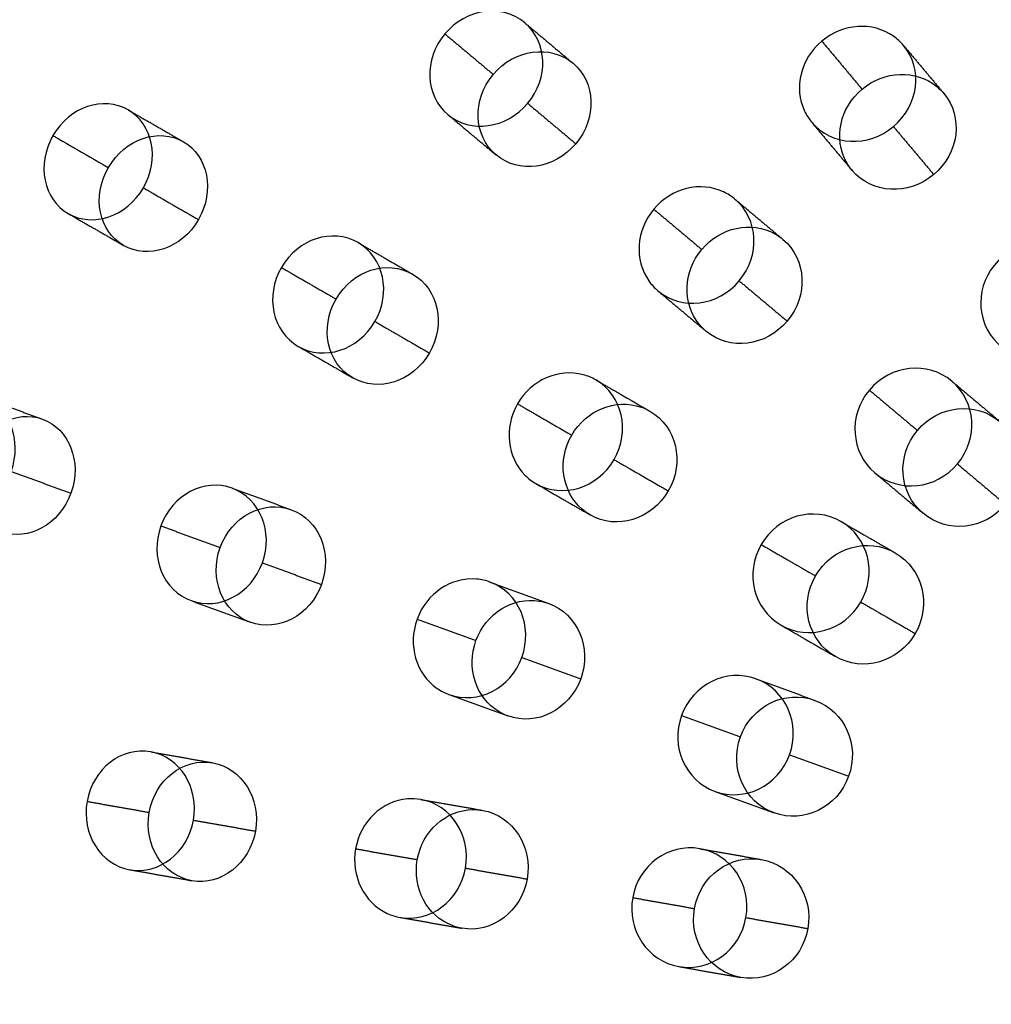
# Model space of a CAD drawing. Header units: millimetres. Extents: x -60 to 60, y -60 to 60.
# Tile 20 of 61: x -28 to -11, y 1 to 17. Entities that reach past the tile are written whole.
import ezdxf

# ---------------------------------------------------------------- set-up
doc = ezdxf.new("R2010")
doc.units = ezdxf.units.MM
doc.header["$MEASUREMENT"] = 0
doc.layers.add('Metal', color=7, linetype='Continuous', true_color=0xb2b2b2)
doc.layers.add('Opal glass', color=7, linetype='Continuous', true_color=0x7b7b7b)

msp = doc.modelspace()

# ---------------------------------------------------------------- linework, layer by layer
at = {"layer": 'Metal'}
for centre, radius in [((0.397, -0.384, 97.154), 56.961), ((0.397, -0.384, 93.154), 53.961), ((0.397, -0.384, 100.154), 53.961)]:
    msp.add_circle(centre, radius, dxfattribs=at)
for centre, radius, start, end in [((0.39, -0.346, 97.154), 60, 0, 180), ((0.39, -0.346, 107.154), 60, 0, 180), ((0.39, -0.346, 97.154), 60, 0, 180), ((0.39, -0.346, 97.154), 58.5, 0, 180), ((0.39, -0.346, 97.154), 57, 0, 180), ((0.39, -0.346, 107.154), 57, 0, 180), ((0.39, -0.346, 97.154), 57, 0, 180), ((0.397, -0.384, 107.154), 56.961, 105.0362, 275.9739), ((0.397, -0.384, 107.154), 56.961, 105.0362, 275.9739), ((0.397, -0.384, 102.154), 56.961, 105.5646, 265.3355), ((0.397, -0.384, 107.154), 55.461, 105.159, 275.8511), ((0.397, -0.384, 107.154), 53.961, 105.2887, 275.7214), ((0.397, -0.384, 107.154), 53.961, 105.2887, 275.7214)]:
    msp.add_arc(centre, radius, start, end, dxfattribs=at)
for points, knots in [([(-20.545, 17.22, 160.569), (-20.188, 17.646, 160.569), (-19.591, 17.725, 160.768), (-19.211, 17.406, 161.011), (-18.831, 17.088, 161.255), (-18.806, 16.486, 161.454), (-19.163, 16.06, 161.454), (-19.519, 15.635, 161.454), (-20.117, 15.556, 161.255), (-20.497, 15.874, 161.011), (-20.876, 16.193, 160.768), (-20.902, 16.795, 160.569), (-20.545, 17.22, 160.569)], [0, 0, 0, 0, 1.742109, 1.742109, 1.742109, 3.484207, 3.484207, 3.484207, 5.226304, 5.226304, 5.226304, 6.968414, 6.968414, 6.968414, 6.968414]), ([(-20.545, 17.22, 160.569), (-20.188, 17.646, 160.569), (-19.591, 17.725, 160.768), (-19.211, 17.406, 161.011), (-18.831, 17.088, 161.255), (-18.806, 16.486, 161.454), (-19.163, 16.06, 161.454), (-19.519, 15.635, 161.454), (-20.117, 15.556, 161.255), (-20.497, 15.874, 161.011), (-20.876, 16.193, 160.768), (-20.902, 16.795, 160.569), (-20.545, 17.22, 160.569)], [0, 0, 0, 0, 1.742109, 1.742109, 1.742109, 3.484207, 3.484207, 3.484207, 5.226304, 5.226304, 5.226304, 6.968414, 6.968414, 6.968414, 6.968414]), ([(-14.248, 17.099, 162.664), (-13.896, 17.395, 162.664), (-13.401, 17.429, 162.778), (-13.049, 17.18, 162.941), (-12.987, 17.137, 162.969), (-12.932, 17.086, 162.999), (-12.884, 17.028, 163.028), (-12.553, 16.634, 163.229), (-12.628, 16.027, 163.392), (-13.051, 15.672, 163.392), (-13.474, 15.317, 163.392), (-14.085, 15.349, 163.229), (-14.416, 15.743, 163.028), (-14.464, 15.8, 162.999), (-14.504, 15.864, 162.969), (-14.536, 15.932, 162.941), (-14.72, 16.321, 162.778), (-14.601, 16.803, 162.664), (-14.248, 17.099, 162.664)], [0, 0, 0, 0, 1.42998, 1.42998, 1.42998, 1.671751, 1.671751, 1.671751, 3.409602, 3.409602, 3.409602, 5.147452, 5.147452, 5.147452, 5.389223, 5.389223, 5.389223, 6.819204, 6.819204, 6.819204, 6.819204]), ([(-14.248, 17.099, 162.664), (-13.896, 17.395, 162.664), (-13.401, 17.429, 162.778), (-13.049, 17.18, 162.941), (-12.987, 17.137, 162.969), (-12.932, 17.086, 162.999), (-12.884, 17.028, 163.028), (-12.553, 16.634, 163.229), (-12.628, 16.027, 163.392), (-13.051, 15.672, 163.392), (-13.474, 15.317, 163.392), (-14.085, 15.349, 163.229), (-14.416, 15.743, 163.028), (-14.464, 15.8, 162.999), (-14.504, 15.864, 162.969), (-14.536, 15.932, 162.941), (-14.72, 16.321, 162.778), (-14.601, 16.803, 162.664), (-14.248, 17.099, 162.664)], [0, 0, 0, 0, 1.42998, 1.42998, 1.42998, 1.671751, 1.671751, 1.671751, 3.409602, 3.409602, 3.409602, 5.147452, 5.147452, 5.147452, 5.389223, 5.389223, 5.389223, 6.819204, 6.819204, 6.819204, 6.819204]), ([(-19.737, 16.543, 157.737), (-20.094, 16.117, 157.737), (-20.069, 15.516, 157.939), (-19.691, 15.198, 158.185), (-19.312, 14.88, 158.43), (-18.715, 14.96, 158.632), (-18.358, 15.385, 158.632), (-18.001, 15.811, 158.632), (-18.026, 16.412, 158.43), (-18.405, 16.73, 158.185), (-18.784, 17.048, 157.939), (-19.381, 16.968, 157.737), (-19.737, 16.543, 157.737)], [0, 0, 0, 0, 1.742589, 1.742589, 1.742589, 3.485163, 3.485163, 3.485163, 5.227738, 5.227738, 5.227738, 6.970327, 6.970327, 6.970327, 6.970327]), ([(-19.737, 16.543, 157.737), (-20.094, 16.117, 157.737), (-20.069, 15.516, 157.939), (-19.691, 15.198, 158.185), (-19.312, 14.88, 158.43), (-18.715, 14.96, 158.632), (-18.358, 15.385, 158.632), (-18.001, 15.811, 158.632), (-18.026, 16.412, 158.43), (-18.405, 16.73, 158.185), (-18.784, 17.048, 157.939), (-19.381, 16.968, 157.737), (-19.737, 16.543, 157.737)], [0, 0, 0, 0, 1.742589, 1.742589, 1.742589, 3.485163, 3.485163, 3.485163, 5.227738, 5.227738, 5.227738, 6.970327, 6.970327, 6.970327, 6.970327]), ([(-13.575, 16.297, 159.851), (-13.947, 15.986, 159.851), (-14.056, 15.471, 159.978), (-13.836, 15.076, 160.152), (-13.809, 15.028, 160.173), (-13.778, 14.983, 160.194), (-13.743, 14.941, 160.216), (-13.412, 14.547, 160.417), (-12.801, 14.515, 160.581), (-12.378, 14.871, 160.581), (-11.955, 15.226, 160.581), (-11.88, 15.833, 160.417), (-12.211, 16.227, 160.216), (-12.246, 16.269, 160.194), (-12.285, 16.307, 160.173), (-12.327, 16.342, 160.152), (-12.678, 16.627, 159.978), (-13.204, 16.609, 159.851), (-13.575, 16.297, 159.851)], [0, 0, 0, 0, 1.510787, 1.510787, 1.510787, 1.68714, 1.68714, 1.68714, 3.425003, 3.425003, 3.425003, 5.162867, 5.162867, 5.162867, 5.339219, 5.339219, 5.339219, 6.850007, 6.850007, 6.850007, 6.850007]), ([(-13.575, 16.297, 159.851), (-13.947, 15.986, 159.851), (-14.056, 15.471, 159.978), (-13.836, 15.076, 160.152), (-13.809, 15.028, 160.173), (-13.778, 14.983, 160.194), (-13.743, 14.941, 160.216), (-13.412, 14.547, 160.417), (-12.801, 14.515, 160.581), (-12.378, 14.871, 160.581), (-11.955, 15.226, 160.581), (-11.88, 15.833, 160.417), (-12.211, 16.227, 160.216), (-12.246, 16.269, 160.194), (-12.285, 16.307, 160.173), (-12.327, 16.342, 160.152), (-12.678, 16.627, 159.978), (-13.204, 16.609, 159.851), (-13.575, 16.297, 159.851)], [0, 0, 0, 0, 1.510787, 1.510787, 1.510787, 1.68714, 1.68714, 1.68714, 3.425003, 3.425003, 3.425003, 5.162867, 5.162867, 5.162867, 5.339219, 5.339219, 5.339219, 6.850007, 6.850007, 6.850007, 6.850007]), ([(-27.093, 15.521, 158.074), (-26.813, 16.008, 158.074), (-26.248, 16.188, 158.313), (-25.838, 15.951, 158.598), (-25.428, 15.715, 158.882), (-25.302, 15.136, 159.121), (-25.583, 14.649, 159.121), (-25.864, 14.163, 159.121), (-26.428, 13.983, 158.882), (-26.838, 14.219, 158.598), (-27.248, 14.456, 158.313), (-27.374, 15.035, 158.074), (-27.093, 15.521, 158.074)], [0, 0, 0, 0, 1.752923, 1.752923, 1.752923, 3.505767, 3.505767, 3.505767, 5.258611, 5.258611, 5.258611, 7.011534, 7.011534, 7.011534, 7.011534]), ([(-27.093, 15.521, 158.074), (-26.813, 16.008, 158.074), (-26.248, 16.188, 158.313), (-25.838, 15.951, 158.598), (-25.428, 15.715, 158.882), (-25.302, 15.136, 159.121), (-25.583, 14.649, 159.121), (-25.864, 14.163, 159.121), (-26.428, 13.983, 158.882), (-26.838, 14.219, 158.598), (-27.248, 14.456, 158.313), (-27.374, 15.035, 158.074), (-27.093, 15.521, 158.074)], [0, 0, 0, 0, 1.752923, 1.752923, 1.752923, 3.505767, 3.505767, 3.505767, 5.258611, 5.258611, 5.258611, 7.011534, 7.011534, 7.011534, 7.011534]), ([(-26.168, 14.987, 155.201), (-26.449, 14.5, 155.201), (-26.323, 13.922, 155.446), (-25.915, 13.687, 155.735), (-25.508, 13.451, 156.023), (-24.944, 13.631, 156.267), (-24.663, 14.118, 156.267), (-24.382, 14.606, 156.267), (-24.508, 15.183, 156.023), (-24.915, 15.419, 155.735), (-25.323, 15.654, 155.446), (-25.886, 15.474, 155.201), (-26.168, 14.987, 155.201)], [0, 0, 0, 0, 1.754643, 1.754643, 1.754643, 3.509189, 3.509189, 3.509189, 5.263734, 5.263734, 5.263734, 7.018377, 7.018377, 7.018377, 7.018377]), ([(-26.168, 14.987, 155.201), (-26.449, 14.5, 155.201), (-26.323, 13.922, 155.446), (-25.915, 13.687, 155.735), (-25.508, 13.451, 156.023), (-24.944, 13.631, 156.267), (-24.663, 14.118, 156.267), (-24.382, 14.606, 156.267), (-24.508, 15.183, 156.023), (-24.915, 15.419, 155.735), (-25.323, 15.654, 155.446), (-25.886, 15.474, 155.201), (-26.168, 14.987, 155.201)], [0, 0, 0, 0, 1.754643, 1.754643, 1.754643, 3.509189, 3.509189, 3.509189, 5.263734, 5.263734, 5.263734, 7.018377, 7.018377, 7.018377, 7.018377]), ([(-17.055, 14.292, 162.664), (-16.759, 14.645, 162.664), (-16.278, 14.764, 162.778), (-15.888, 14.58, 162.941), (-15.82, 14.548, 162.969), (-15.756, 14.508, 162.999), (-15.699, 14.46, 163.028), (-15.305, 14.129, 163.229), (-15.273, 13.518, 163.392), (-15.628, 13.095, 163.392), (-15.983, 12.672, 163.392), (-16.591, 12.597, 163.229), (-16.985, 12.927, 163.028), (-17.042, 12.976, 162.999), (-17.093, 13.031, 162.969), (-17.136, 13.093, 162.941), (-17.385, 13.444, 162.778), (-17.351, 13.94, 162.664), (-17.055, 14.292, 162.664)], [0, 0, 0, 0, 1.42998, 1.42998, 1.42998, 1.671751, 1.671751, 1.671751, 3.409602, 3.409602, 3.409602, 5.147452, 5.147452, 5.147452, 5.389223, 5.389223, 5.389223, 6.819204, 6.819204, 6.819204, 6.819204]), ([(-17.055, 14.292, 162.664), (-16.759, 14.645, 162.664), (-16.278, 14.764, 162.778), (-15.888, 14.58, 162.941), (-15.82, 14.548, 162.969), (-15.756, 14.508, 162.999), (-15.699, 14.46, 163.028), (-15.305, 14.129, 163.229), (-15.273, 13.518, 163.392), (-15.628, 13.095, 163.392), (-15.983, 12.672, 163.392), (-16.591, 12.597, 163.229), (-16.985, 12.927, 163.028), (-17.042, 12.976, 162.999), (-17.093, 13.031, 162.969), (-17.136, 13.093, 162.941), (-17.385, 13.444, 162.778), (-17.351, 13.94, 162.664), (-17.055, 14.292, 162.664)], [0, 0, 0, 0, 1.42998, 1.42998, 1.42998, 1.671751, 1.671751, 1.671751, 3.409602, 3.409602, 3.409602, 5.147452, 5.147452, 5.147452, 5.389223, 5.389223, 5.389223, 6.819204, 6.819204, 6.819204, 6.819204]), ([(-23.277, 13.318, 160.569), (-23, 13.799, 160.569), (-22.425, 13.981, 160.768), (-21.996, 13.733, 161.011), (-21.566, 13.485, 161.255), (-21.437, 12.897, 161.454), (-21.714, 12.416, 161.454), (-21.992, 11.935, 161.454), (-22.566, 11.753, 161.255), (-22.996, 12.001, 161.011), (-23.425, 12.249, 160.768), (-23.555, 12.837, 160.569), (-23.277, 13.318, 160.569)], [0, 0, 0, 0, 1.74211, 1.74211, 1.74211, 3.484207, 3.484207, 3.484207, 5.226305, 5.226305, 5.226305, 6.968414, 6.968414, 6.968414, 6.968414]), ([(-23.277, 13.318, 160.569), (-23, 13.799, 160.569), (-22.425, 13.981, 160.768), (-21.996, 13.733, 161.011), (-21.566, 13.485, 161.255), (-21.437, 12.897, 161.454), (-21.714, 12.416, 161.454), (-21.992, 11.935, 161.454), (-22.566, 11.753, 161.255), (-22.996, 12.001, 161.011), (-23.425, 12.249, 160.768), (-23.555, 12.837, 160.569), (-23.277, 13.318, 160.569)], [0, 0, 0, 0, 1.74211, 1.74211, 1.74211, 3.484207, 3.484207, 3.484207, 5.226305, 5.226305, 5.226305, 6.968414, 6.968414, 6.968414, 6.968414]), ([(-16.253, 13.619, 159.851), (-16.565, 13.248, 159.851), (-16.584, 12.722, 159.978), (-16.298, 12.371, 160.152), (-16.263, 12.329, 160.173), (-16.225, 12.29, 160.194), (-16.183, 12.255, 160.216), (-15.789, 11.924, 160.417), (-15.182, 11.999, 160.581), (-14.827, 12.422, 160.581), (-14.472, 12.845, 160.581), (-14.503, 13.456, 160.417), (-14.897, 13.787, 160.216), (-14.939, 13.822, 160.194), (-14.984, 13.853, 160.173), (-15.032, 13.88, 160.152), (-15.427, 14.1, 159.978), (-15.942, 13.991, 159.851), (-16.253, 13.619, 159.851)], [0, 0, 0, 0, 1.510787, 1.510787, 1.510787, 1.68714, 1.68714, 1.68714, 3.425004, 3.425004, 3.425004, 5.162867, 5.162867, 5.162867, 5.33922, 5.33922, 5.33922, 6.850007, 6.850007, 6.850007, 6.850007]), ([(-16.253, 13.619, 159.851), (-16.565, 13.248, 159.851), (-16.584, 12.722, 159.978), (-16.298, 12.371, 160.152), (-16.263, 12.329, 160.173), (-16.225, 12.29, 160.194), (-16.183, 12.255, 160.216), (-15.789, 11.924, 160.417), (-15.182, 11.999, 160.581), (-14.827, 12.422, 160.581), (-14.472, 12.845, 160.581), (-14.503, 13.456, 160.417), (-14.897, 13.787, 160.216), (-14.939, 13.822, 160.194), (-14.984, 13.853, 160.173), (-15.032, 13.88, 160.152), (-15.427, 14.1, 159.978), (-15.942, 13.991, 159.851), (-16.253, 13.619, 159.851)], [0, 0, 0, 0, 1.510787, 1.510787, 1.510787, 1.68714, 1.68714, 1.68714, 3.425004, 3.425004, 3.425004, 5.162867, 5.162867, 5.162867, 5.33922, 5.33922, 5.33922, 6.850007, 6.850007, 6.850007, 6.850007]), ([(-11.227, 13.498, 164.367), (-10.803, 13.854, 164.367), (-10.183, 13.81, 164.496), (-9.843, 13.405, 164.653), (-9.503, 12.999, 164.811), (-9.568, 12.382, 164.939), (-9.992, 12.026, 164.939), (-10.416, 11.67, 164.939), (-11.035, 11.714, 164.811), (-11.375, 12.119, 164.653), (-11.715, 12.525, 164.496), (-11.651, 13.142, 164.367), (-11.227, 13.498, 164.367)], [0, 0, 0, 0, 1.739693, 1.739693, 1.739693, 3.479389, 3.479389, 3.479389, 5.219086, 5.219086, 5.219086, 6.958778, 6.958778, 6.958778, 6.958778]), ([(-11.227, 13.498, 164.367), (-10.803, 13.854, 164.367), (-10.183, 13.81, 164.496), (-9.843, 13.405, 164.653), (-9.503, 12.999, 164.811), (-9.568, 12.382, 164.939), (-9.992, 12.026, 164.939), (-10.416, 11.67, 164.939), (-11.035, 11.714, 164.811), (-11.375, 12.119, 164.653), (-11.715, 12.525, 164.496), (-11.651, 13.142, 164.367), (-11.227, 13.498, 164.367)], [0, 0, 0, 0, 1.739693, 1.739693, 1.739693, 3.479389, 3.479389, 3.479389, 5.219086, 5.219086, 5.219086, 6.958778, 6.958778, 6.958778, 6.958778]), ([(-22.364, 12.791, 157.737), (-22.642, 12.31, 157.737), (-22.513, 11.722, 157.939), (-22.085, 11.475, 158.185), (-21.656, 11.228, 158.43), (-21.083, 11.41, 158.632), (-20.805, 11.891, 158.632), (-20.527, 12.372, 158.632), (-20.656, 12.96, 158.43), (-21.085, 13.207, 158.185), (-21.513, 13.454, 157.939), (-22.087, 13.272, 157.737), (-22.364, 12.791, 157.737)], [0, 0, 0, 0, 1.742589, 1.742589, 1.742589, 3.485164, 3.485164, 3.485164, 5.227738, 5.227738, 5.227738, 6.970327, 6.970327, 6.970327, 6.970327]), ([(-22.364, 12.791, 157.737), (-22.642, 12.31, 157.737), (-22.513, 11.722, 157.939), (-22.085, 11.475, 158.185), (-21.656, 11.228, 158.43), (-21.083, 11.41, 158.632), (-20.805, 11.891, 158.632), (-20.527, 12.372, 158.632), (-20.656, 12.96, 158.43), (-21.085, 13.207, 158.185), (-21.513, 13.454, 157.939), (-22.087, 13.272, 157.737), (-22.364, 12.791, 157.737)], [0, 0, 0, 0, 1.742589, 1.742589, 1.742589, 3.485164, 3.485164, 3.485164, 5.227738, 5.227738, 5.227738, 6.970327, 6.970327, 6.970327, 6.970327]), ([(-13.454, 11.27, 164.367), (-13.098, 11.695, 164.367), (-12.481, 11.759, 164.496), (-12.075, 11.419, 164.653), (-11.67, 11.079, 164.811), (-11.627, 10.46, 164.939), (-11.982, 10.036, 164.939), (-12.338, 9.612, 164.939), (-12.956, 9.547, 164.811), (-13.361, 9.887, 164.653), (-13.767, 10.227, 164.496), (-13.81, 10.846, 164.367), (-13.454, 11.27, 164.367)], [0, 0, 0, 0, 1.739693, 1.739693, 1.739693, 3.479389, 3.479389, 3.479389, 5.219086, 5.219086, 5.219086, 6.958778, 6.958778, 6.958778, 6.958778]), ([(-13.454, 11.27, 164.367), (-13.098, 11.695, 164.367), (-12.481, 11.759, 164.496), (-12.075, 11.419, 164.653), (-11.67, 11.079, 164.811), (-11.627, 10.46, 164.939), (-11.982, 10.036, 164.939), (-12.338, 9.612, 164.939), (-12.956, 9.547, 164.811), (-13.361, 9.887, 164.653), (-13.767, 10.227, 164.496), (-13.81, 10.846, 164.367), (-13.454, 11.27, 164.367)], [0, 0, 0, 0, 1.739693, 1.739693, 1.739693, 3.479389, 3.479389, 3.479389, 5.219086, 5.219086, 5.219086, 6.958778, 6.958778, 6.958778, 6.958778]), ([(-19.332, 11.041, 162.664), (-19.102, 11.439, 162.664), (-18.648, 11.64, 162.778), (-18.233, 11.527, 162.941), (-18.16, 11.507, 162.969), (-18.09, 11.478, 162.999), (-18.026, 11.441, 163.028), (-17.58, 11.184, 163.229), (-17.443, 10.587, 163.392), (-17.719, 10.109, 163.392), (-17.995, 9.631, 163.392), (-18.58, 9.452, 163.229), (-19.026, 9.709, 163.028), (-19.09, 9.746, 162.999), (-19.15, 9.792, 162.969), (-19.204, 9.845, 162.941), (-19.509, 10.148, 162.778), (-19.562, 10.642, 162.664), (-19.332, 11.041, 162.664)], [0, 0, 0, 0, 1.42998, 1.42998, 1.42998, 1.671751, 1.671751, 1.671751, 3.409602, 3.409602, 3.409602, 5.147453, 5.147453, 5.147453, 5.389224, 5.389224, 5.389224, 6.819204, 6.819204, 6.819204, 6.819204]), ([(-19.332, 11.041, 162.664), (-19.102, 11.439, 162.664), (-18.648, 11.64, 162.778), (-18.233, 11.527, 162.941), (-18.16, 11.507, 162.969), (-18.09, 11.478, 162.999), (-18.026, 11.441, 163.028), (-17.58, 11.184, 163.229), (-17.443, 10.587, 163.392), (-17.719, 10.109, 163.392), (-17.995, 9.631, 163.392), (-18.58, 9.452, 163.229), (-19.026, 9.709, 163.028), (-19.09, 9.746, 162.999), (-19.15, 9.792, 162.969), (-19.204, 9.845, 162.941), (-19.509, 10.148, 162.778), (-19.562, 10.642, 162.664), (-19.332, 11.041, 162.664)], [0, 0, 0, 0, 1.42998, 1.42998, 1.42998, 1.671751, 1.671751, 1.671751, 3.409602, 3.409602, 3.409602, 5.147453, 5.147453, 5.147453, 5.389224, 5.389224, 5.389224, 6.819204, 6.819204, 6.819204, 6.819204]), ([(-29.431, 10.508, 158.074), (-29.239, 11.036, 158.074), (-28.715, 11.311, 158.313), (-28.27, 11.149, 158.598), (-27.825, 10.987, 158.882), (-27.6, 10.439, 159.121), (-27.792, 9.911, 159.121), (-27.984, 9.383, 159.121), (-28.509, 9.108, 158.882), (-28.954, 9.27, 158.598), (-29.399, 9.432, 158.313), (-29.623, 9.98, 158.074), (-29.431, 10.508, 158.074)], [0, 0, 0, 0, 1.752923, 1.752923, 1.752923, 3.505767, 3.505767, 3.505767, 5.258611, 5.258611, 5.258611, 7.011534, 7.011534, 7.011534, 7.011534]), ([(-29.431, 10.508, 158.074), (-29.239, 11.036, 158.074), (-28.715, 11.311, 158.313), (-28.27, 11.149, 158.598), (-27.825, 10.987, 158.882), (-27.6, 10.439, 159.121), (-27.792, 9.911, 159.121), (-27.984, 9.383, 159.121), (-28.509, 9.108, 158.882), (-28.954, 9.27, 158.598), (-29.399, 9.432, 158.313), (-29.623, 9.98, 158.074), (-29.431, 10.508, 158.074)], [0, 0, 0, 0, 1.752923, 1.752923, 1.752923, 3.505767, 3.505767, 3.505767, 5.258611, 5.258611, 5.258611, 7.011534, 7.011534, 7.011534, 7.011534]), ([(-18.426, 10.517, 159.851), (-18.668, 10.097, 159.851), (-18.595, 9.576, 159.978), (-18.253, 9.28, 160.152), (-18.211, 9.245, 160.173), (-18.166, 9.213, 160.194), (-18.119, 9.185, 160.216), (-17.674, 8.928, 160.417), (-17.089, 9.107, 160.581), (-16.813, 9.586, 160.581), (-16.536, 10.064, 160.581), (-16.674, 10.66, 160.417), (-17.119, 10.917, 160.216), (-17.166, 10.945, 160.194), (-17.216, 10.968, 160.173), (-17.268, 10.986, 160.152), (-17.695, 11.134, 159.978), (-18.183, 10.937, 159.851), (-18.426, 10.517, 159.851)], [0, 0, 0, 0, 1.510787, 1.510787, 1.510787, 1.68714, 1.68714, 1.68714, 3.425003, 3.425003, 3.425003, 5.162867, 5.162867, 5.162867, 5.339219, 5.339219, 5.339219, 6.850007, 6.850007, 6.850007, 6.850007]), ([(-18.426, 10.517, 159.851), (-18.668, 10.097, 159.851), (-18.595, 9.576, 159.978), (-18.253, 9.28, 160.152), (-18.211, 9.245, 160.173), (-18.166, 9.213, 160.194), (-18.119, 9.185, 160.216), (-17.674, 8.928, 160.417), (-17.089, 9.107, 160.581), (-16.813, 9.586, 160.581), (-16.536, 10.064, 160.581), (-16.674, 10.66, 160.417), (-17.119, 10.917, 160.216), (-17.166, 10.945, 160.194), (-17.216, 10.968, 160.173), (-17.268, 10.986, 160.152), (-17.695, 11.134, 159.978), (-18.183, 10.937, 159.851), (-18.426, 10.517, 159.851)], [0, 0, 0, 0, 1.510787, 1.510787, 1.510787, 1.68714, 1.68714, 1.68714, 3.425003, 3.425003, 3.425003, 5.162867, 5.162867, 5.162867, 5.339219, 5.339219, 5.339219, 6.850007, 6.850007, 6.850007, 6.850007]), ([(-12.651, 10.597, 161.552), (-13.007, 10.173, 161.552), (-12.963, 9.553, 161.679), (-12.557, 9.213, 161.835), (-12.151, 8.872, 161.99), (-11.534, 8.936, 162.117), (-11.178, 9.36, 162.117), (-10.822, 9.785, 162.117), (-10.866, 10.404, 161.99), (-11.272, 10.745, 161.835), (-11.678, 11.085, 161.679), (-12.296, 11.021, 161.552), (-12.651, 10.597, 161.552)], [0, 0, 0, 0, 1.739905, 1.739905, 1.739905, 3.479815, 3.479815, 3.479815, 5.219725, 5.219725, 5.219725, 6.959631, 6.959631, 6.959631, 6.959631]), ([(-12.651, 10.597, 161.552), (-13.007, 10.173, 161.552), (-12.963, 9.553, 161.679), (-12.557, 9.213, 161.835), (-12.151, 8.872, 161.99), (-11.534, 8.936, 162.117), (-11.178, 9.36, 162.117), (-10.822, 9.785, 162.117), (-10.866, 10.404, 161.99), (-11.272, 10.745, 161.835), (-11.678, 11.085, 161.679), (-12.296, 11.021, 161.552), (-12.651, 10.597, 161.552)], [0, 0, 0, 0, 1.739905, 1.739905, 1.739905, 3.479815, 3.479815, 3.479815, 5.219725, 5.219725, 5.219725, 6.959631, 6.959631, 6.959631, 6.959631]), ([(-28.427, 10.142, 155.201), (-28.619, 9.614, 155.201), (-28.395, 9.066, 155.446), (-27.953, 8.906, 155.735), (-27.51, 8.745, 156.023), (-26.987, 9.019, 156.267), (-26.794, 9.548, 156.267), (-26.602, 10.077, 156.267), (-26.826, 10.624, 156.023), (-27.268, 10.785, 155.735), (-27.711, 10.946, 155.446), (-28.234, 10.671, 155.201), (-28.427, 10.142, 155.201)], [0, 0, 0, 0, 1.754643, 1.754643, 1.754643, 3.509189, 3.509189, 3.509189, 5.263734, 5.263734, 5.263734, 7.018377, 7.018377, 7.018377, 7.018377]), ([(-28.427, 10.142, 155.201), (-28.619, 9.614, 155.201), (-28.395, 9.066, 155.446), (-27.953, 8.906, 155.735), (-27.51, 8.745, 156.023), (-26.987, 9.019, 156.267), (-26.794, 9.548, 156.267), (-26.602, 10.077, 156.267), (-26.826, 10.624, 156.023), (-27.268, 10.785, 155.735), (-27.711, 10.946, 155.446), (-28.234, 10.671, 155.201), (-28.427, 10.142, 155.201)], [0, 0, 0, 0, 1.754643, 1.754643, 1.754643, 3.509189, 3.509189, 3.509189, 5.263734, 5.263734, 5.263734, 7.018377, 7.018377, 7.018377, 7.018377]), ([(-25.29, 9.001, 160.569), (-25.101, 9.522, 160.569), (-24.567, 9.801, 160.768), (-24.101, 9.632, 161.011), (-23.635, 9.462, 161.255), (-23.405, 8.905, 161.454), (-23.595, 8.384, 161.454), (-23.785, 7.862, 161.454), (-24.319, 7.583, 161.255), (-24.785, 7.753, 161.011), (-25.251, 7.922, 160.768), (-25.48, 8.479, 160.569), (-25.29, 9.001, 160.569)], [0, 0, 0, 0, 1.742109, 1.742109, 1.742109, 3.484207, 3.484207, 3.484207, 5.226304, 5.226304, 5.226304, 6.968414, 6.968414, 6.968414, 6.968414]), ([(-25.29, 9.001, 160.569), (-25.101, 9.522, 160.569), (-24.567, 9.801, 160.768), (-24.101, 9.632, 161.011), (-23.635, 9.462, 161.255), (-23.405, 8.905, 161.454), (-23.595, 8.384, 161.454), (-23.785, 7.862, 161.454), (-24.319, 7.583, 161.255), (-24.785, 7.753, 161.011), (-25.251, 7.922, 160.768), (-25.48, 8.479, 160.569), (-25.29, 9.001, 160.569)], [0, 0, 0, 0, 1.742109, 1.742109, 1.742109, 3.484207, 3.484207, 3.484207, 5.226304, 5.226304, 5.226304, 6.968414, 6.968414, 6.968414, 6.968414]), ([(-24.3, 8.64, 157.737), (-24.49, 8.118, 157.737), (-24.261, 7.562, 157.939), (-23.796, 7.393, 158.185), (-23.331, 7.224, 158.43), (-22.798, 7.503, 158.632), (-22.608, 8.024, 158.632), (-22.418, 8.546, 158.632), (-22.647, 9.103, 158.43), (-23.112, 9.272, 158.185), (-23.577, 9.441, 157.939), (-24.11, 9.162, 157.737), (-24.3, 8.64, 157.737)], [0, 0, 0, 0, 1.742589, 1.742589, 1.742589, 3.485164, 3.485164, 3.485164, 5.227738, 5.227738, 5.227738, 6.970327, 6.970327, 6.970327, 6.970327]), ([(-24.3, 8.64, 157.737), (-24.49, 8.118, 157.737), (-24.261, 7.562, 157.939), (-23.796, 7.393, 158.185), (-23.331, 7.224, 158.43), (-22.798, 7.503, 158.632), (-22.608, 8.024, 158.632), (-22.418, 8.546, 158.632), (-22.647, 9.103, 158.43), (-23.112, 9.272, 158.185), (-23.577, 9.441, 157.939), (-24.11, 9.162, 157.737), (-24.3, 8.64, 157.737)], [0, 0, 0, 0, 1.742589, 1.742589, 1.742589, 3.485164, 3.485164, 3.485164, 5.227738, 5.227738, 5.227738, 6.970327, 6.970327, 6.970327, 6.970327]), ([(-15.261, 8.69, 164.367), (-14.984, 9.169, 164.367), (-14.388, 9.34, 164.496), (-13.929, 9.076, 164.653), (-13.471, 8.811, 164.811), (-13.32, 8.209, 164.939), (-13.597, 7.729, 164.939), (-13.874, 7.25, 164.939), (-14.471, 7.079, 164.811), (-14.929, 7.344, 164.653), (-15.388, 7.608, 164.496), (-15.538, 8.211, 164.367), (-15.261, 8.69, 164.367)], [0, 0, 0, 0, 1.739693, 1.739693, 1.739693, 3.479389, 3.479389, 3.479389, 5.219086, 5.219086, 5.219086, 6.958778, 6.958778, 6.958778, 6.958778]), ([(-15.261, 8.69, 164.367), (-14.984, 9.169, 164.367), (-14.388, 9.34, 164.496), (-13.929, 9.076, 164.653), (-13.471, 8.811, 164.811), (-13.32, 8.209, 164.939), (-13.597, 7.729, 164.939), (-13.874, 7.25, 164.939), (-14.471, 7.079, 164.811), (-14.929, 7.344, 164.653), (-15.388, 7.608, 164.496), (-15.538, 8.211, 164.367), (-15.261, 8.69, 164.367)], [0, 0, 0, 0, 1.739693, 1.739693, 1.739693, 3.479389, 3.479389, 3.479389, 5.219086, 5.219086, 5.219086, 6.958778, 6.958778, 6.958778, 6.958778]), ([(-14.354, 8.166, 161.552), (-14.63, 7.687, 161.552), (-14.479, 7.084, 161.679), (-14.021, 6.819, 161.835), (-13.562, 6.554, 161.99), (-12.964, 6.725, 162.117), (-12.688, 7.204, 162.117), (-12.411, 7.684, 162.117), (-12.562, 8.286, 161.99), (-13.021, 8.551, 161.835), (-13.479, 8.816, 161.679), (-14.077, 8.646, 161.552), (-14.354, 8.166, 161.552)], [0, 0, 0, 0, 1.739905, 1.739905, 1.739905, 3.479815, 3.479815, 3.479815, 5.219725, 5.219725, 5.219725, 6.959631, 6.959631, 6.959631, 6.959631]), ([(-14.354, 8.166, 161.552), (-14.63, 7.687, 161.552), (-14.479, 7.084, 161.679), (-14.021, 6.819, 161.835), (-13.562, 6.554, 161.99), (-12.964, 6.725, 162.117), (-12.688, 7.204, 162.117), (-12.411, 7.684, 162.117), (-12.562, 8.286, 161.99), (-13.021, 8.551, 161.835), (-13.479, 8.816, 161.679), (-14.077, 8.646, 161.552), (-14.354, 8.166, 161.552)], [0, 0, 0, 0, 1.739905, 1.739905, 1.739905, 3.479815, 3.479815, 3.479815, 5.219725, 5.219725, 5.219725, 6.959631, 6.959631, 6.959631, 6.959631]), ([(-21.01, 7.443, 162.664), (-20.852, 7.875, 162.664), (-20.44, 8.152, 162.778), (-20.012, 8.113, 162.941), (-19.937, 8.106, 162.969), (-19.863, 8.09, 162.999), (-19.793, 8.064, 163.028), (-19.309, 7.888, 163.229), (-19.07, 7.325, 163.392), (-19.259, 6.806, 163.392), (-19.448, 6.287, 163.392), (-19.993, 6.009, 163.229), (-20.477, 6.185, 163.028), (-20.547, 6.21, 162.999), (-20.614, 6.245, 162.969), (-20.676, 6.288, 162.941), (-21.029, 6.533, 162.778), (-21.167, 7.01, 162.664), (-21.01, 7.443, 162.664)], [0, 0, 0, 0, 1.42998, 1.42998, 1.42998, 1.671751, 1.671751, 1.671751, 3.409602, 3.409602, 3.409602, 5.147452, 5.147452, 5.147452, 5.389223, 5.389223, 5.389223, 6.819204, 6.819204, 6.819204, 6.819204]), ([(-21.01, 7.443, 162.664), (-20.852, 7.875, 162.664), (-20.44, 8.152, 162.778), (-20.012, 8.113, 162.941), (-19.937, 8.106, 162.969), (-19.863, 8.09, 162.999), (-19.793, 8.064, 163.028), (-19.309, 7.888, 163.229), (-19.07, 7.325, 163.392), (-19.259, 6.806, 163.392), (-19.448, 6.287, 163.392), (-19.993, 6.009, 163.229), (-20.477, 6.185, 163.028), (-20.547, 6.21, 162.999), (-20.614, 6.245, 162.969), (-20.676, 6.288, 162.941), (-21.029, 6.533, 162.778), (-21.167, 7.01, 162.664), (-21.01, 7.443, 162.664)], [0, 0, 0, 0, 1.42998, 1.42998, 1.42998, 1.671751, 1.671751, 1.671751, 3.409602, 3.409602, 3.409602, 5.147452, 5.147452, 5.147452, 5.389223, 5.389223, 5.389223, 6.819204, 6.819204, 6.819204, 6.819204]), ([(-20.026, 7.085, 159.851), (-20.192, 6.629, 159.851), (-20.03, 6.129, 159.978), (-19.641, 5.897, 160.152), (-19.594, 5.869, 160.173), (-19.544, 5.845, 160.194), (-19.493, 5.827, 160.216), (-19.01, 5.651, 160.417), (-18.465, 5.929, 160.581), (-18.276, 6.448, 160.581), (-18.087, 6.967, 160.581), (-18.326, 7.53, 160.417), (-18.809, 7.706, 160.216), (-18.86, 7.725, 160.194), (-18.913, 7.738, 160.173), (-18.968, 7.747, 160.152), (-19.414, 7.819, 159.978), (-19.86, 7.54, 159.851), (-20.026, 7.085, 159.851)], [0, 0, 0, 0, 1.510787, 1.510787, 1.510787, 1.68714, 1.68714, 1.68714, 3.425004, 3.425004, 3.425004, 5.162867, 5.162867, 5.162867, 5.33922, 5.33922, 5.33922, 6.850007, 6.850007, 6.850007, 6.850007]), ([(-20.026, 7.085, 159.851), (-20.192, 6.629, 159.851), (-20.03, 6.129, 159.978), (-19.641, 5.897, 160.152), (-19.594, 5.869, 160.173), (-19.544, 5.845, 160.194), (-19.493, 5.827, 160.216), (-19.01, 5.651, 160.417), (-18.465, 5.929, 160.581), (-18.276, 6.448, 160.581), (-18.087, 6.967, 160.581), (-18.326, 7.53, 160.417), (-18.809, 7.706, 160.216), (-18.86, 7.725, 160.194), (-18.913, 7.738, 160.173), (-18.968, 7.747, 160.152), (-19.414, 7.819, 159.978), (-19.86, 7.54, 159.851), (-20.026, 7.085, 159.851)], [0, 0, 0, 0, 1.510787, 1.510787, 1.510787, 1.68714, 1.68714, 1.68714, 3.425004, 3.425004, 3.425004, 5.162867, 5.162867, 5.162867, 5.33922, 5.33922, 5.33922, 6.850007, 6.850007, 6.850007, 6.850007]), ([(-16.592, 5.835, 164.367), (-16.403, 6.355, 164.367), (-15.845, 6.627, 164.496), (-15.348, 6.446, 164.653), (-14.85, 6.265, 164.811), (-14.598, 5.698, 164.939), (-14.787, 5.178, 164.939), (-14.976, 4.658, 164.939), (-15.534, 4.386, 164.811), (-16.032, 4.567, 164.653), (-16.529, 4.748, 164.496), (-16.782, 5.315, 164.367), (-16.592, 5.835, 164.367)], [0, 0, 0, 0, 1.739693, 1.739693, 1.739693, 3.479389, 3.479389, 3.479389, 5.219086, 5.219086, 5.219086, 6.958778, 6.958778, 6.958778, 6.958778]), ([(-16.592, 5.835, 164.367), (-16.403, 6.355, 164.367), (-15.845, 6.627, 164.496), (-15.348, 6.446, 164.653), (-14.85, 6.265, 164.811), (-14.598, 5.698, 164.939), (-14.787, 5.178, 164.939), (-14.976, 4.658, 164.939), (-15.534, 4.386, 164.811), (-16.032, 4.567, 164.653), (-16.529, 4.748, 164.496), (-16.782, 5.315, 164.367), (-16.592, 5.835, 164.367)], [0, 0, 0, 0, 1.739693, 1.739693, 1.739693, 3.479389, 3.479389, 3.479389, 5.219086, 5.219086, 5.219086, 6.958778, 6.958778, 6.958778, 6.958778]), ([(-15.608, 5.477, 161.552), (-15.797, 4.956, 161.552), (-15.544, 4.389, 161.679), (-15.046, 4.208, 161.835), (-14.548, 4.027, 161.99), (-13.989, 4.298, 162.117), (-13.8, 4.819, 162.117), (-13.611, 5.339, 162.117), (-13.864, 5.906, 161.99), (-14.362, 6.087, 161.835), (-14.86, 6.269, 161.679), (-15.418, 5.997, 161.552), (-15.608, 5.477, 161.552)], [0, 0, 0, 0, 1.739905, 1.739905, 1.739905, 3.479815, 3.479815, 3.479815, 5.219725, 5.219725, 5.219725, 6.959631, 6.959631, 6.959631, 6.959631]), ([(-15.608, 5.477, 161.552), (-15.797, 4.956, 161.552), (-15.544, 4.389, 161.679), (-15.046, 4.208, 161.835), (-14.548, 4.027, 161.99), (-13.989, 4.298, 162.117), (-13.8, 4.819, 162.117), (-13.611, 5.339, 162.117), (-13.864, 5.906, 161.99), (-14.362, 6.087, 161.835), (-14.86, 6.269, 161.679), (-15.418, 5.997, 161.552), (-15.608, 5.477, 161.552)], [0, 0, 0, 0, 1.739905, 1.739905, 1.739905, 3.479815, 3.479815, 3.479815, 5.219725, 5.219725, 5.219725, 6.959631, 6.959631, 6.959631, 6.959631]), ([(-26.523, 4.399, 160.569), (-26.427, 4.946, 160.569), (-25.949, 5.314, 160.768), (-25.461, 5.228, 161.011), (-24.973, 5.141, 161.255), (-24.65, 4.633, 161.454), (-24.746, 4.086, 161.454), (-24.843, 3.539, 161.454), (-25.32, 3.172, 161.255), (-25.809, 3.258, 161.011), (-26.297, 3.344, 160.768), (-26.62, 3.853, 160.569), (-26.523, 4.399, 160.569)], [0, 0, 0, 0, 1.74211, 1.74211, 1.74211, 3.484207, 3.484207, 3.484207, 5.226305, 5.226305, 5.226305, 6.968414, 6.968414, 6.968414, 6.968414]), ([(-26.523, 4.399, 160.569), (-26.427, 4.946, 160.569), (-25.949, 5.314, 160.768), (-25.461, 5.228, 161.011), (-24.973, 5.141, 161.255), (-24.65, 4.633, 161.454), (-24.746, 4.086, 161.454), (-24.843, 3.539, 161.454), (-25.32, 3.172, 161.255), (-25.809, 3.258, 161.011), (-26.297, 3.344, 160.768), (-26.62, 3.853, 160.569), (-26.523, 4.399, 160.569)], [0, 0, 0, 0, 1.74211, 1.74211, 1.74211, 3.484207, 3.484207, 3.484207, 5.226305, 5.226305, 5.226305, 6.968414, 6.968414, 6.968414, 6.968414]), ([(-25.485, 4.216, 157.737), (-25.582, 3.669, 157.737), (-25.259, 3.161, 157.939), (-24.772, 3.075, 158.185), (-24.285, 2.989, 158.43), (-23.808, 3.357, 158.632), (-23.712, 3.904, 158.632), (-23.616, 4.451, 158.632), (-23.938, 4.959, 158.43), (-24.425, 5.045, 158.185), (-24.912, 5.131, 157.939), (-25.389, 4.763, 157.737), (-25.485, 4.216, 157.737)], [0, 0, 0, 0, 1.742589, 1.742589, 1.742589, 3.485163, 3.485163, 3.485163, 5.227738, 5.227738, 5.227738, 6.970327, 6.970327, 6.970327, 6.970327]), ([(-25.485, 4.216, 157.737), (-25.582, 3.669, 157.737), (-25.259, 3.161, 157.939), (-24.772, 3.075, 158.185), (-24.285, 2.989, 158.43), (-23.808, 3.357, 158.632), (-23.712, 3.904, 158.632), (-23.616, 4.451, 158.632), (-23.938, 4.959, 158.43), (-24.425, 5.045, 158.185), (-24.912, 5.131, 157.939), (-25.389, 4.763, 157.737), (-25.485, 4.216, 157.737)], [0, 0, 0, 0, 1.742589, 1.742589, 1.742589, 3.485163, 3.485163, 3.485163, 5.227738, 5.227738, 5.227738, 6.970327, 6.970327, 6.970327, 6.970327]), ([(-22.037, 3.608, 162.664), (-21.957, 4.062, 162.664), (-21.6, 4.406, 162.778), (-21.17, 4.442, 162.941), (-21.095, 4.448, 162.969), (-21.02, 4.444, 162.999), (-20.946, 4.431, 163.028), (-20.44, 4.342, 163.229), (-20.107, 3.829, 163.392), (-20.203, 3.285, 163.392), (-20.299, 2.741, 163.392), (-20.787, 2.373, 163.229), (-21.294, 2.462, 163.028), (-21.367, 2.475, 162.999), (-21.439, 2.497, 162.969), (-21.508, 2.529, 162.941), (-21.899, 2.71, 162.778), (-22.117, 3.155, 162.664), (-22.037, 3.608, 162.664)], [0, 0, 0, 0, 1.42998, 1.42998, 1.42998, 1.671751, 1.671751, 1.671751, 3.409602, 3.409602, 3.409602, 5.147453, 5.147453, 5.147453, 5.389224, 5.389224, 5.389224, 6.819204, 6.819204, 6.819204, 6.819204]), ([(-22.037, 3.608, 162.664), (-21.957, 4.062, 162.664), (-21.6, 4.406, 162.778), (-21.17, 4.442, 162.941), (-21.095, 4.448, 162.969), (-21.02, 4.444, 162.999), (-20.946, 4.431, 163.028), (-20.44, 4.342, 163.229), (-20.107, 3.829, 163.392), (-20.203, 3.285, 163.392), (-20.299, 2.741, 163.392), (-20.787, 2.373, 163.229), (-21.294, 2.462, 163.028), (-21.367, 2.475, 162.999), (-21.439, 2.497, 162.969), (-21.508, 2.529, 162.941), (-21.899, 2.71, 162.778), (-22.117, 3.155, 162.664), (-22.037, 3.608, 162.664)], [0, 0, 0, 0, 1.42998, 1.42998, 1.42998, 1.671751, 1.671751, 1.671751, 3.409602, 3.409602, 3.409602, 5.147453, 5.147453, 5.147453, 5.389224, 5.389224, 5.389224, 6.819204, 6.819204, 6.819204, 6.819204]), ([(-21.006, 3.427, 159.851), (-21.09, 2.949, 159.851), (-20.844, 2.484, 159.978), (-20.421, 2.324, 160.152), (-20.37, 2.304, 160.173), (-20.317, 2.29, 160.194), (-20.263, 2.28, 160.216), (-19.756, 2.191, 160.417), (-19.268, 2.559, 160.581), (-19.172, 3.103, 160.581), (-19.076, 3.647, 160.581), (-19.409, 4.16, 160.417), (-19.916, 4.25, 160.216), (-19.969, 4.259, 160.194), (-20.024, 4.264, 160.173), (-20.079, 4.263, 160.152), (-20.531, 4.256, 159.978), (-20.922, 3.904, 159.851), (-21.006, 3.427, 159.851)], [0, 0, 0, 0, 1.510787, 1.510787, 1.510787, 1.68714, 1.68714, 1.68714, 3.425003, 3.425003, 3.425003, 5.162867, 5.162867, 5.162867, 5.339219, 5.339219, 5.339219, 6.850007, 6.850007, 6.850007, 6.850007]), ([(-21.006, 3.427, 159.851), (-21.09, 2.949, 159.851), (-20.844, 2.484, 159.978), (-20.421, 2.324, 160.152), (-20.37, 2.304, 160.173), (-20.317, 2.29, 160.194), (-20.263, 2.28, 160.216), (-19.756, 2.191, 160.417), (-19.268, 2.559, 160.581), (-19.172, 3.103, 160.581), (-19.076, 3.647, 160.581), (-19.409, 4.16, 160.417), (-19.916, 4.25, 160.216), (-19.969, 4.259, 160.194), (-20.024, 4.264, 160.173), (-20.079, 4.263, 160.152), (-20.531, 4.256, 159.978), (-20.922, 3.904, 159.851), (-21.006, 3.427, 159.851)], [0, 0, 0, 0, 1.510787, 1.510787, 1.510787, 1.68714, 1.68714, 1.68714, 3.425003, 3.425003, 3.425003, 5.162867, 5.162867, 5.162867, 5.339219, 5.339219, 5.339219, 6.850007, 6.850007, 6.850007, 6.850007]), ([(-17.408, 2.792, 164.367), (-17.312, 3.337, 164.367), (-16.809, 3.702, 164.496), (-16.288, 3.61, 164.653), (-15.767, 3.518, 164.811), (-15.419, 3.004, 164.939), (-15.516, 2.458, 164.939), (-15.612, 1.913, 164.939), (-16.114, 1.549, 164.811), (-16.635, 1.64, 164.653), (-17.157, 1.732, 164.496), (-17.504, 2.247, 164.367), (-17.408, 2.792, 164.367)], [0, 0, 0, 0, 1.739693, 1.739693, 1.739693, 3.479389, 3.479389, 3.479389, 5.219086, 5.219086, 5.219086, 6.958778, 6.958778, 6.958778, 6.958778]), ([(-17.408, 2.792, 164.367), (-17.312, 3.337, 164.367), (-16.809, 3.702, 164.496), (-16.288, 3.61, 164.653), (-15.767, 3.518, 164.811), (-15.419, 3.004, 164.939), (-15.516, 2.458, 164.939), (-15.612, 1.913, 164.939), (-16.114, 1.549, 164.811), (-16.635, 1.64, 164.653), (-17.157, 1.732, 164.496), (-17.504, 2.247, 164.367), (-17.408, 2.792, 164.367)], [0, 0, 0, 0, 1.739693, 1.739693, 1.739693, 3.479389, 3.479389, 3.479389, 5.219086, 5.219086, 5.219086, 6.958778, 6.958778, 6.958778, 6.958778]), ([(-16.376, 2.61, 161.552), (-16.472, 2.065, 161.552), (-16.124, 1.55, 161.679), (-15.602, 1.458, 161.835), (-15.08, 1.366, 161.99), (-14.577, 1.731, 162.117), (-14.481, 2.276, 162.117), (-14.385, 2.821, 162.117), (-14.733, 3.336, 161.99), (-15.255, 3.428, 161.835), (-15.777, 3.52, 161.679), (-16.28, 3.155, 161.552), (-16.376, 2.61, 161.552)], [0, 0, 0, 0, 1.739906, 1.739906, 1.739906, 3.479816, 3.479816, 3.479816, 5.219726, 5.219726, 5.219726, 6.959631, 6.959631, 6.959631, 6.959631]), ([(-16.376, 2.61, 161.552), (-16.472, 2.065, 161.552), (-16.124, 1.55, 161.679), (-15.602, 1.458, 161.835), (-15.08, 1.366, 161.99), (-14.577, 1.731, 162.117), (-14.481, 2.276, 162.117), (-14.385, 2.821, 162.117), (-14.733, 3.336, 161.99), (-15.255, 3.428, 161.835), (-15.777, 3.52, 161.679), (-16.28, 3.155, 161.552), (-16.376, 2.61, 161.552)], [0, 0, 0, 0, 1.739906, 1.739906, 1.739906, 3.479816, 3.479816, 3.479816, 5.219726, 5.219726, 5.219726, 6.959631, 6.959631, 6.959631, 6.959631])]:
    msp.add_open_spline(points, degree=3, knots=knots, dxfattribs=at)
for points in [[(-19.211, 17.406, 161.011), (-18.808, 17.068, 159.598), (-18.405, 16.73, 158.185)], [(-20.545, 17.22, 160.569), (-20.141, 16.882, 159.153), (-19.737, 16.543, 157.737)], [(-14.248, 17.099, 162.664), (-13.912, 16.698, 161.257), (-13.575, 16.297, 159.851)], [(-12.884, 17.028, 163.028), (-12.547, 16.628, 161.622), (-12.211, 16.227, 160.216)], [(-19.163, 16.06, 161.454), (-18.76, 15.723, 160.043), (-18.358, 15.385, 158.632)], [(-25.838, 15.951, 158.598), (-25.377, 15.685, 157.166), (-24.915, 15.419, 155.735)], [(-20.497, 15.874, 161.011), (-20.094, 15.536, 159.598), (-19.691, 15.198, 158.185)], [(-14.416, 15.743, 163.028), (-14.079, 15.342, 161.622), (-13.743, 14.941, 160.216)], [(-13.051, 15.672, 163.392), (-12.715, 15.271, 161.986), (-12.378, 14.871, 160.581)], [(-27.093, 15.521, 158.074), (-26.631, 15.254, 156.638), (-26.168, 14.987, 155.201)], [(-25.583, 14.649, 159.121), (-25.123, 14.384, 157.694), (-24.663, 14.118, 156.267)], [(-15.699, 14.46, 163.028), (-15.298, 14.123, 161.622), (-14.897, 13.787, 160.216)], [(-26.838, 14.219, 158.598), (-26.377, 13.953, 157.166), (-25.915, 13.687, 155.735)], [(-17.055, 14.292, 162.664), (-16.654, 13.956, 161.257), (-16.253, 13.619, 159.851)], [(-21.996, 13.733, 161.011), (-21.54, 13.47, 159.598), (-21.085, 13.207, 158.185)], [(-23.277, 13.318, 160.569), (-22.821, 13.055, 159.153), (-22.364, 12.791, 157.737)], [(-15.628, 13.095, 163.392), (-15.227, 12.758, 161.986), (-14.827, 12.422, 160.581)], [(-16.985, 12.927, 163.028), (-16.584, 12.591, 161.622), (-16.183, 12.255, 160.216)], [(-21.714, 12.416, 161.454), (-21.26, 12.153, 160.043), (-20.805, 11.891, 158.632)], [(-22.996, 12.001, 161.011), (-22.54, 11.738, 159.598), (-22.085, 11.475, 158.185)], [(-18.026, 11.441, 163.028), (-17.572, 11.179, 161.622), (-17.119, 10.917, 160.216)], [(-12.075, 11.419, 164.653), (-11.674, 11.082, 163.244), (-11.272, 10.745, 161.835)], [(-13.454, 11.27, 164.367), (-13.053, 10.934, 162.96), (-12.651, 10.597, 161.552)], [(-28.27, 11.149, 158.598), (-27.769, 10.967, 157.166), (-27.268, 10.785, 155.735)], [(-19.332, 11.041, 162.664), (-18.879, 10.779, 161.257), (-18.426, 10.517, 159.851)], [(-17.719, 10.109, 163.392), (-17.266, 9.847, 161.986), (-16.813, 9.586, 160.581)], [(-11.982, 10.036, 164.939), (-11.58, 9.698, 163.528), (-11.178, 9.36, 162.117)], [(-27.792, 9.911, 159.121), (-27.293, 9.73, 157.694), (-26.794, 9.548, 156.267)], [(-13.361, 9.887, 164.653), (-12.959, 9.55, 163.244), (-12.557, 9.213, 161.835)], [(-19.026, 9.709, 163.028), (-18.572, 9.447, 161.622), (-18.119, 9.185, 160.216)], [(-24.101, 9.632, 161.011), (-23.606, 9.452, 159.598), (-23.112, 9.272, 158.185)], [(-13.929, 9.076, 164.653), (-13.475, 8.813, 163.244), (-13.021, 8.551, 161.835)], [(-25.29, 9.001, 160.569), (-24.795, 8.821, 159.153), (-24.3, 8.64, 157.737)], [(-15.261, 8.69, 164.367), (-14.807, 8.428, 162.96), (-14.354, 8.166, 161.552)], [(-23.595, 8.384, 161.454), (-23.101, 8.204, 160.043), (-22.608, 8.024, 158.632)], [(-19.793, 8.064, 163.028), (-19.301, 7.885, 161.622), (-18.809, 7.706, 160.216)], [(-24.785, 7.753, 161.011), (-24.29, 7.573, 159.598), (-23.796, 7.393, 158.185)], [(-13.597, 7.729, 164.939), (-13.142, 7.467, 163.528), (-12.688, 7.204, 162.117)], [(-21.01, 7.443, 162.664), (-20.518, 7.264, 161.257), (-20.026, 7.085, 159.851)], [(-14.929, 7.344, 164.653), (-14.475, 7.081, 163.244), (-14.021, 6.819, 161.835)], [(-19.259, 6.806, 163.392), (-18.768, 6.627, 161.986), (-18.276, 6.448, 160.581)], [(-15.348, 6.446, 164.653), (-14.855, 6.267, 163.244), (-14.362, 6.087, 161.835)], [(-20.477, 6.185, 163.028), (-19.985, 6.006, 161.622), (-19.493, 5.827, 160.216)], [(-16.592, 5.835, 164.367), (-16.1, 5.656, 162.96), (-15.608, 5.477, 161.552)], [(-25.461, 5.228, 161.011), (-24.943, 5.136, 159.598), (-24.425, 5.045, 158.185)], [(-14.787, 5.178, 164.939), (-14.293, 4.998, 163.528), (-13.8, 4.819, 162.117)], [(-16.032, 4.567, 164.653), (-15.539, 4.387, 163.244), (-15.046, 4.208, 161.835)], [(-26.523, 4.399, 160.569), (-26.004, 4.308, 159.153), (-25.485, 4.216, 157.737)], [(-20.946, 4.431, 163.028), (-20.431, 4.341, 161.622), (-19.916, 4.25, 160.216)], [(-24.746, 4.086, 161.454), (-24.229, 3.995, 160.043), (-23.712, 3.904, 158.632)], [(-22.037, 3.608, 162.664), (-21.522, 3.517, 161.257), (-21.006, 3.427, 159.851)], [(-16.288, 3.61, 164.653), (-15.771, 3.519, 163.244), (-15.255, 3.428, 161.835)], [(-25.809, 3.258, 161.011), (-25.29, 3.167, 159.598), (-24.772, 3.075, 158.185)], [(-20.203, 3.285, 163.392), (-19.687, 3.194, 161.986), (-19.172, 3.103, 160.581)], [(-17.408, 2.792, 164.367), (-16.892, 2.701, 162.96), (-16.376, 2.61, 161.552)], [(-21.294, 2.462, 163.028), (-20.778, 2.371, 161.622), (-20.263, 2.28, 160.216)], [(-15.516, 2.458, 164.939), (-14.998, 2.367, 163.528), (-14.481, 2.276, 162.117)], [(-16.635, 1.64, 164.653), (-16.119, 1.549, 163.244), (-15.602, 1.458, 161.835)]]:
    msp.add_open_spline(points, degree=2, dxfattribs=at)
at = {"layer": 'Opal glass'}
for centre, radius in [((0.397, -0.384, 97.154), 59.961), ((0.397, -0.384, 57.154), 59.961), ((0.397, -0.384, 97.154), 59.961), ((0.397, -0.384, 97.154), 58.461), ((0.397, -0.384, 93.154), 56.961), ((0.397, -0.384, 57.154), 56.961), ((0.397, -0.384, 97.154), 56.961), ((0.397, -0.384, 93.154), 56.961), ((0.397, -0.384, 93.154), 55.461), ((0.397, -0.384, 93.154), 53.961)]:
    msp.add_circle(centre, radius, dxfattribs=at)

doc.saveas('drawing.dxf')
